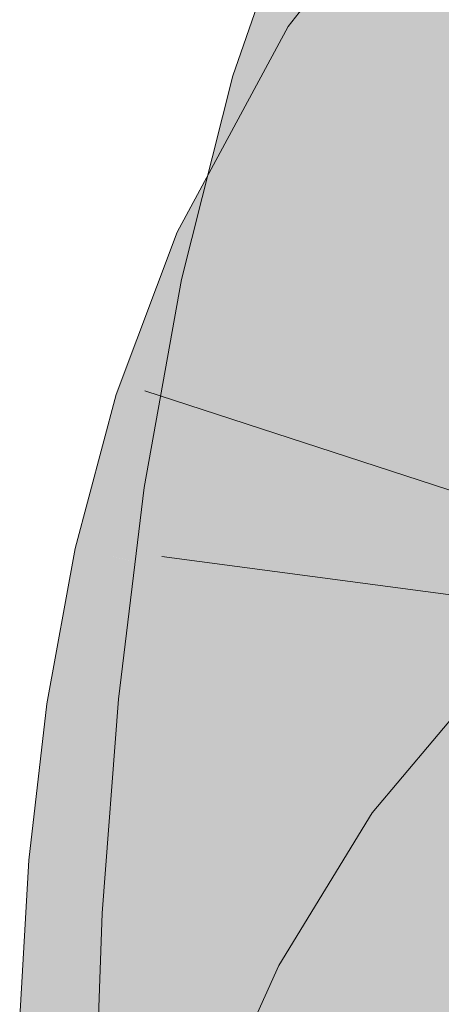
# Model space of a CAD drawing. Extents: x -620 to 300, y 62 to 1162.
# Tile 231 of 256: x 197.722 to 197.844, y 826.8 to 827.085. Entities that reach past the tile are written whole.
import ezdxf

# ---------------------------------------------------------------- set-up
doc = ezdxf.new("R2010")
doc.units = 0
doc.layers.get('0').update_dxf_attribs({"lineweight": 13})
doc.layers.add('E_Leerrohr 25-A06G94UQ8I', color=7, linetype='Continuous', lineweight=9, true_color=0xff8000)
doc.layers.add('E_Leerrohr 25-Shading', color=7, linetype='Continuous', lineweight=9, true_color=0xff8000)

# ---------------------------------------------------------------- blocks, each defined once
blk = doc.blocks.new('Shading-A06G94F18I', base_point=(173.29604, 825.21118))
at = {"layer": 'E_Leerrohr 25-Shading', "color": 43, "true_color": 0xd7ab7f}
for points in [[(197.84688, 827.08484), (197.86922, 827.11371), (197.79926, 827.08289), (197.84215, 827.13837)], [(197.83087, 827.11505), (197.80302, 827.12616), (197.79961, 827.06384), (197.78328, 827.06866)], [(197.81839, 827.05829), (197.83702, 827.11261), (197.79961, 827.06384), (197.83087, 827.11505)], [(197.84688, 827.08484), (197.79926, 827.08289), (197.82098, 827.06885)], [(197.82999, 827.06299), (197.84688, 827.08484), (197.82098, 827.06885)], [(197.77232, 827.02094), (197.82098, 827.06885), (197.79642, 827.07764), (197.79926, 827.08289)], [(197.79642, 827.07764), (197.76714, 827.02332), (197.77103, 827.02148)], [(197.77232, 827.02094), (197.79642, 827.07764), (197.77103, 827.02148)], [(197.77473, 827.01978), (197.82098, 827.06885), (197.77852, 827.02704)], [(197.77473, 827.01978), (197.80032, 827.00787), (197.82098, 827.06885), (197.82999, 827.06299)], [(197.78239, 827.06512), (197.79961, 827.06384), (197.78328, 827.06866)], [(197.77881, 827.0387), (197.78239, 827.06512), (197.776, 827.03979)], [(197.77901, 827.03857), (197.78239, 827.06512), (197.77879, 827.0387)], [(197.78239, 827.06512), (197.77901, 827.03857), (197.79961, 827.06384), (197.78716, 827.03552)], [(197.7886, 827.03497), (197.79961, 827.06384), (197.78716, 827.03552)], [(197.79961, 827.06384), (197.7886, 827.03497), (197.81839, 827.05829), (197.81044, 827.02673)], [(197.77467, 827.0083), (197.77881, 827.0387), (197.7684, 827.00964), (197.776, 827.03979)], [(197.77467, 827.0083), (197.77515, 827.00818), (197.77879, 827.0387), (197.77901, 827.03857)], [(197.77901, 827.03857), (197.77515, 827.00818), (197.78716, 827.03552)], [(197.78064, 827.02069), (197.77817, 827.00757), (197.78716, 827.03552), (197.7886, 827.03497)], [(197.7886, 827.03497), (197.77817, 827.00757), (197.81044, 827.02673), (197.8042, 827.00195)], [(197.77232, 827.02094), (197.77473, 827.01978), (197.77852, 827.02704)], [(197.77232, 827.02094), (197.76714, 827.02332), (197.75848, 827.00037)], [(197.75848, 827.00037), (197.76524, 826.99121), (197.77232, 827.02094), (197.77473, 827.01978)], [(197.76524, 826.99121), (197.78436, 826.96527), (197.77473, 827.01978), (197.80032, 827.00787)], [(197.77515, 827.00818), (197.77817, 827.00757), (197.78064, 827.02069)], [(197.77515, 827.00818), (197.7684, 827.00964), (197.75848, 826.95453)], [(197.75848, 826.95453), (197.77222, 826.95038), (197.77515, 827.00818), (197.77817, 827.00757)], [(197.77222, 826.95038), (197.79378, 826.94397), (197.77817, 827.00757), (197.8042, 827.00195)], [(197.74947, 826.97632), (197.75928, 826.97321), (197.75848, 827.00037), (197.76524, 826.99121)], [(197.75928, 826.97321), (197.78436, 826.96527), (197.76524, 826.99121)], [(197.73759, 826.93176), (197.75246, 826.93988), (197.74947, 826.97632), (197.75928, 826.97321)], [(197.75246, 826.93988), (197.78188, 826.95593), (197.75928, 826.97321), (197.78436, 826.96527)], [(197.76753, 826.92511), (197.78188, 826.95593), (197.75023, 826.92896), (197.75246, 826.93988)], [(197.75757, 826.9494), (197.77188, 826.94727), (197.75848, 826.95453), (197.77222, 826.95038)], [(197.77083, 826.92438), (197.77333, 826.92383), (197.77849, 826.94861), (197.78188, 826.95593)], [(197.77188, 826.94727), (197.79378, 826.94397), (197.77222, 826.95038)], [(197.77188, 826.94727), (197.75757, 826.9494), (197.76965, 826.88623), (197.75012, 826.88812)], [(197.76753, 826.92511), (197.77083, 826.92438), (197.77849, 826.94861)], [(197.78656, 826.88458), (197.79378, 826.94397), (197.76965, 826.88623), (197.77188, 826.94727)], [(197.75246, 826.93988), (197.73759, 826.93176), (197.75023, 826.92896)], [(197.76753, 826.92511), (197.73759, 826.93176), (197.75433, 826.88312), (197.7294, 826.88678)], [(197.76562, 826.88147), (197.77333, 826.92383), (197.75433, 826.88312), (197.76753, 826.92511)], [(197.88461, 826.87103), (197.85838, 826.89655), (197.85336, 826.83386), (197.82361, 826.85516)], [(197.76965, 826.88623), (197.75012, 826.88812), (197.77072, 826.82465), (197.74547, 826.82605)], [(197.75433, 826.88312), (197.7294, 826.88678), (197.74582, 826.83966), (197.72423, 826.84149)], [(197.78201, 826.82404), (197.78656, 826.88458), (197.77072, 826.82465), (197.76965, 826.88623)], [(197.7607, 826.83838), (197.76562, 826.88147), (197.74582, 826.83966), (197.75433, 826.88312)], [(197.84688, 826.82324), (197.85336, 826.83386), (197.79655, 826.81097), (197.82361, 826.85516)], [(197.74582, 826.83966), (197.72423, 826.84149), (197.74136, 826.79529), (197.72154, 826.79596)], [(197.75813, 826.79468), (197.7607, 826.83838), (197.74136, 826.79529), (197.74582, 826.83966)], [(197.74309, 826.76263), (197.77191, 826.80548), (197.74547, 826.82605), (197.77072, 826.82465)], [(197.77191, 826.80548), (197.78188, 826.82031), (197.77072, 826.82465), (197.78201, 826.82404)], [(197.84688, 826.82324), (197.79655, 826.81097), (197.81842, 826.79919)], [(197.8288, 826.79364), (197.84688, 826.82324), (197.81842, 826.79919)], [(197.77815, 826.76208), (197.78188, 826.82031), (197.77457, 826.76215), (197.77191, 826.80548)], [(197.77969, 826.76202), (197.78188, 826.82031), (197.77815, 826.76208)], [(197.81842, 826.79919), (197.79655, 826.81097), (197.79384, 826.76935), (197.7802, 826.77466)], [(197.77457, 826.76215), (197.77191, 826.80548), (197.77318, 826.76215), (197.7715, 826.80487)], [(197.7715, 826.80487), (197.74309, 826.76263), (197.77318, 826.76215)]]:
    blk.add_solid(points, dxfattribs=at)
at = {"layer": 'E_Leerrohr 25-Shading', "color": 31, "true_color": 0xfabd7f}
for points in [[(197.81839, 827.05829), (197.81935, 827.05798), (197.83702, 827.11261), (197.8385, 827.10803)], [(197.81935, 827.05798), (197.85863, 827.04639), (197.8385, 827.10803)], [(197.8385, 827.10803), (197.85863, 827.04639), (197.85481, 827.10547), (197.86186, 827.07361)], [(197.86241, 827.04199), (197.86272, 827.04303), (197.82999, 827.06299), (197.84688, 827.08484)], [(197.85582, 827.00934), (197.86241, 827.04199), (197.81042, 827.02667), (197.82999, 827.06299)], [(197.82787, 827.05548), (197.81839, 827.05829), (197.81044, 827.02673)], [(197.85443, 826.99121), (197.85863, 827.04639), (197.81044, 827.02673), (197.82787, 827.05548)], [(197.85077, 826.98438), (197.85582, 827.00934), (197.80032, 827.00787), (197.81042, 827.02667)], [(197.85443, 826.99121), (197.81044, 827.02673), (197.8042, 827.00195)], [(197.85077, 826.98438), (197.80032, 827.00787), (197.84572, 826.94592), (197.78436, 826.96527)], [(197.85443, 826.99121), (197.8042, 827.00195), (197.85211, 826.93524), (197.79378, 826.94397)], [(197.84262, 826.90839), (197.84572, 826.94592), (197.78188, 826.95593), (197.78436, 826.96527)], [(197.78188, 826.95593), (197.77333, 826.92383), (197.78818, 826.92047)], [(197.84262, 826.90839), (197.78188, 826.95593), (197.78818, 826.92047)], [(197.84262, 826.90839), (197.84834, 826.9071), (197.84572, 826.94592), (197.8522, 826.94385)], [(197.85211, 826.93524), (197.79378, 826.94397), (197.85136, 826.87823), (197.78656, 826.88458)], [(197.77333, 826.92383), (197.76562, 826.88147), (197.78914, 826.91284), (197.79359, 826.87732)], [(197.78818, 826.92047), (197.77333, 826.92383), (197.78914, 826.91284)], [(197.84262, 826.90839), (197.78818, 826.92047), (197.84126, 826.87677), (197.78914, 826.91284)], [(197.79359, 826.87732), (197.841, 826.87036), (197.78914, 826.91284), (197.84126, 826.87677)], [(197.84262, 826.90839), (197.84126, 826.87677), (197.84834, 826.9071), (197.84709, 826.88776)], [(197.84709, 826.88776), (197.84126, 826.87677), (197.84616, 826.87335)], [(197.85136, 826.87823), (197.78656, 826.88458), (197.85196, 826.82013), (197.78201, 826.82404)], [(197.76543, 826.87982), (197.7607, 826.83838), (197.76874, 826.83771)], [(197.76543, 826.87982), (197.79491, 826.8609), (197.76562, 826.88147), (197.79359, 826.87732)], [(197.76874, 826.83771), (197.79695, 826.83527), (197.76543, 826.87982), (197.79491, 826.8609)], [(197.79491, 826.8609), (197.84064, 826.83154), (197.79359, 826.87732), (197.841, 826.87036)], [(197.84126, 826.87677), (197.841, 826.87036), (197.84616, 826.87335), (197.84592, 826.86963)], [(197.84064, 826.83154), (197.84471, 826.83118), (197.841, 826.87036), (197.84592, 826.86963)], [(197.79695, 826.83527), (197.84064, 826.83154), (197.79491, 826.8609)], [(197.76874, 826.83771), (197.7607, 826.83838), (197.77165, 826.79419), (197.75813, 826.79468)], [(197.77165, 826.79419), (197.79869, 826.79321), (197.76874, 826.83771), (197.79695, 826.83527)], [(197.79695, 826.83527), (197.79755, 826.82092), (197.84064, 826.83154), (197.84094, 826.81433)], [(197.84135, 826.79169), (197.84456, 826.79156), (197.84064, 826.83154), (197.84471, 826.83118)], [(197.85365, 826.76086), (197.85196, 826.82013), (197.78188, 826.82031), (197.78201, 826.82404)], [(197.84688, 826.82324), (197.8288, 826.79364), (197.86293, 826.77527)], [(197.78188, 826.82031), (197.77969, 826.76202), (197.78342, 826.76196)], [(197.85365, 826.76086), (197.78188, 826.82031), (197.78342, 826.76196)], [(197.79755, 826.82092), (197.79869, 826.79321), (197.84094, 826.81433), (197.84135, 826.79169)]]:
    blk.add_solid(points, dxfattribs=at)
blk = doc.blocks.new('Referenz-A06G94UW8I')
at = {"layer": 'E_Leerrohr 25-A06G94UQ8I', "linetype": 'Continuous', "ltscale": 0.13}
for p, q in [((197.84215, 827.13836), (197.79925, 827.08289)), ((197.80302, 827.12614), (197.78328, 827.06865)), ((197.79925, 827.08289), (197.76713, 827.02333)), ((197.78328, 827.06865), (197.7684, 827.00964)), ((197.76713, 827.02333), (197.74946, 826.97631)), ((197.7684, 827.00964), (197.75757, 826.94939)), ((197.74946, 826.97631), (197.73759, 826.93175)), ((197.7578, 826.97741), (197.98121, 826.90453)), ((197.75757, 826.94939), (197.75012, 826.88812)), ((197.73759, 826.93175), (197.72939, 826.88678)), ((197.76266, 826.92945), (197.9956, 826.89833)), ((197.85838, 826.89658), (197.82361, 826.85517)), ((197.75012, 826.88812), (197.74546, 826.82607)), ((197.72939, 826.88678), (197.72422, 826.8415)), ((197.82361, 826.85517), (197.79656, 826.81097)), ((197.72422, 826.8415), (197.72154, 826.79598)), ((197.74546, 826.82607), (197.74309, 826.76263)), ((197.79656, 826.81097), (197.78019, 826.77464))]:
    blk.add_line(p, q, dxfattribs=at)

msp = doc.modelspace()

# ---------------------------------------------------------------- block references
at = {"color": 8, "lineweight": 25, "ltscale": 0.25, "true_color": 0x808080}
msp.add_blockref('Referenz-A06G94UW8I', (0, 0), dxfattribs=at)
msp.add_blockref('Shading-A06G94F18I', (173.29604, 825.21118))

doc.saveas('drawing.dxf')
